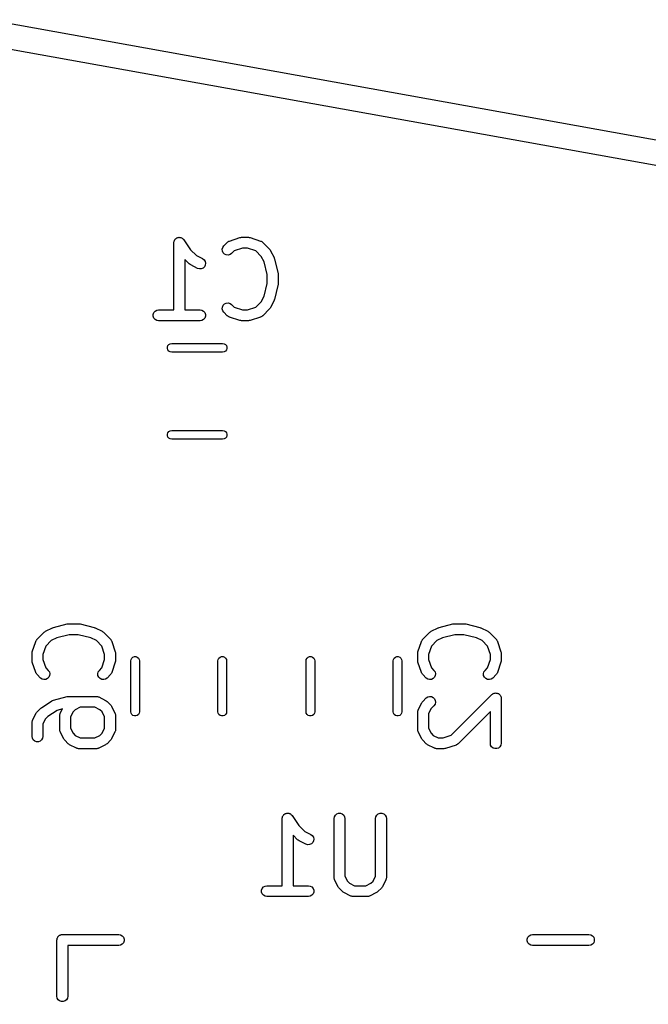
# Model space of a CAD drawing. Extents: x 48 to 353, y -143 to -50.
# Tile 15 of 70: x 73 to 82, y -90 to -76. Entities that reach past the tile are written whole.
import ezdxf

# ---------------------------------------------------------------- set-up
doc = ezdxf.new("R2010")
doc.units = 0
doc.header["$MEASUREMENT"] = 0
doc.layers.add('BLACK', color=7, linetype='CONTINUOUS')

msp = doc.modelspace()

# ---------------------------------------------------------------- linework, layer by layer
at = {"layer": 'Black'}
for p, q in [((72.6957, -76.0315), (176.279, -94.6917)), ((174.883, -94.7959), (72.7112, -76.3899)), ((75.2445, -79.0971), (75.247, -79.0885)), ((75.2447, -79.1013), (75.2445, -79.0971)), ((75.247, -79.0885), (75.2485, -79.0797)), ((75.2485, -79.0797), (75.2506, -79.0761)), ((75.2506, -79.0761), (75.2518, -79.0721)), ((75.2518, -79.0721), (75.2571, -79.0649)), ((75.2571, -79.0649), (75.2615, -79.0572)), ((75.2615, -79.0572), (75.2647, -79.0545)), ((75.2647, -79.0545), (75.2672, -79.0511)), ((75.2672, -79.0511), (75.2746, -79.0462)), ((75.2746, -79.0462), (75.2815, -79.0404)), ((75.2815, -79.0404), (75.2854, -79.039)), ((75.2854, -79.039), (75.2889, -79.0367)), ((75.2889, -79.0367), (75.2976, -79.0346)), ((75.2976, -79.0346), (75.306, -79.0315)), ((75.306, -79.0315), (75.3101, -79.0315)), ((75.3101, -79.0315), (75.3142, -79.0305)), ((75.3142, -79.0305), (75.3231, -79.0315)), ((75.3231, -79.0315), (75.332, -79.0315)), ((75.332, -79.0315), (75.3359, -79.0329)), ((75.3359, -79.0329), (75.3401, -79.0334)), ((75.3401, -79.0334), (75.3481, -79.0374)), ((75.3481, -79.0374), (75.3565, -79.0404)), ((75.3565, -79.0404), (75.3597, -79.0431)), ((75.3597, -79.0431), (75.3634, -79.0449)), ((75.3634, -79.0449), (75.3696, -79.0514)), ((75.3696, -79.0514), (75.3765, -79.0572)), ((75.3765, -79.0572), (75.3785, -79.0608)), ((75.3785, -79.0608), (75.3814, -79.0638)), ((75.3814, -79.0638), (75.4725, -79.2005)), ((75.9326, -79.1476), (75.9803, -79.1)), ((75.9803, -79.1), (75.9838, -79.0975)), ((75.9838, -79.0975), (75.9867, -79.0943)), ((75.9867, -79.0943), (75.9944, -79.0901)), ((75.9944, -79.0901), (76.0016, -79.085)), ((76.0016, -79.085), (76.0058, -79.0839)), ((76.0058, -79.0839), (76.0096, -79.0818)), ((76.0096, -79.0818), (76.1524, -79.0342)), ((76.1524, -79.0342), (76.1643, -79.0325)), ((76.1643, -79.0325), (76.1761, -79.0304)), ((76.1761, -79.0304), (76.2714, -79.0304)), ((76.2714, -79.0304), (76.2832, -79.0325)), ((76.2832, -79.0325), (76.2951, -79.0342)), ((76.2951, -79.0342), (76.438, -79.0818)), ((76.438, -79.0818), (76.4418, -79.0839)), ((76.4418, -79.0839), (76.4459, -79.085)), ((76.4459, -79.085), (76.4531, -79.0901)), ((76.4531, -79.0901), (76.4609, -79.0943)), ((76.4609, -79.0943), (76.4637, -79.0975)), ((76.4637, -79.0975), (76.4673, -79.1)), ((76.4673, -79.1), (76.5625, -79.1952)), ((75.244, -79.1054), (75.2447, -79.1013)), ((75.244, -80.0304), (75.244, -79.1054)), ((75.4725, -79.2005), (75.5539, -79.2818)), ((75.911, -79.1941), (75.9177, -79.1689)), ((75.9132, -79.22), (75.911, -79.1941)), ((75.9242, -79.2436), (75.9132, -79.22)), ((75.9177, -79.1689), (75.9326, -79.1476)), ((76.0738, -79.2186), (76.0387, -79.2537)), ((76.1883, -79.1804), (76.0738, -79.2186)), ((76.2592, -79.1804), (76.1883, -79.1804)), ((76.3737, -79.2186), (76.2592, -79.1804)), ((76.4478, -79.2927), (76.3737, -79.2186)), ((76.5625, -79.1952), (76.5694, -79.205)), ((76.5694, -79.205), (76.5766, -79.2147)), ((76.5766, -79.2147), (76.6242, -79.3099)), ((75.4564, -79.3965), (75.394, -79.3341)), ((75.394, -79.3341), (75.394, -80.0304)), ((75.5539, -79.2818), (75.6383, -79.324)), ((75.6383, -79.324), (75.6592, -79.3395)), ((75.6592, -79.3395), (75.6735, -79.3613)), ((75.6735, -79.3613), (75.6796, -79.3866)), ((75.9426, -79.2621), (75.9242, -79.2436)), ((75.9663, -79.2731), (75.9426, -79.2621)), ((75.9922, -79.2753), (75.9663, -79.2731)), ((76.0174, -79.2686), (75.9922, -79.2753)), ((76.0387, -79.2537), (76.0174, -79.2686)), ((76.4863, -79.3697), (76.4478, -79.2927)), ((76.5297, -79.5432), (76.4863, -79.3697)), ((76.6242, -79.3099), (76.6265, -79.3178)), ((76.6265, -79.3178), (76.6299, -79.3253)), ((76.6299, -79.3253), (76.6775, -79.5158)), ((75.4663, -79.4034), (75.4564, -79.3965)), ((75.4759, -79.4106), (75.4663, -79.4034)), ((75.5712, -79.4582), (75.4759, -79.4106)), ((75.5961, -79.4656), (75.5712, -79.4582)), ((75.6221, -79.464), (75.5961, -79.4656)), ((75.646, -79.4537), (75.6221, -79.464)), ((75.665, -79.4358), (75.646, -79.4537)), ((75.6766, -79.4125), (75.665, -79.4358)), ((75.6796, -79.3866), (75.6766, -79.4125)), ((76.5297, -79.6676), (76.5297, -79.5432)), ((76.6775, -79.5158), (76.6781, -79.5249)), ((76.6781, -79.5249), (76.6797, -79.534)), ((76.6797, -79.534), (76.6797, -79.6768)), ((76.4863, -79.8411), (76.5297, -79.6676)), ((76.6775, -79.695), (76.6299, -79.8855)), ((76.6781, -79.6858), (76.6775, -79.695)), ((76.6797, -79.6768), (76.6781, -79.6858)), ((76.4478, -79.9181), (76.4863, -79.8411)), ((76.6242, -79.9008), (76.5766, -79.9961)), ((76.6265, -79.893), (76.6242, -79.9008)), ((76.6299, -79.8855), (76.6265, -79.893)), ((74.9683, -80.0679), (74.9851, -80.0479)), ((74.9851, -80.0479), (75.0076, -80.0349)), ((75.0076, -80.0349), (75.0333, -80.0304)), ((75.0333, -80.0304), (75.244, -80.0304)), ((75.394, -80.0304), (75.6047, -80.0304)), ((75.6047, -80.0304), (75.6304, -80.0349)), ((75.6304, -80.0349), (75.6529, -80.0479)), ((75.6529, -80.0479), (75.6697, -80.0679)), ((75.911, -80.0167), (75.9132, -79.9907)), ((75.9177, -80.0418), (75.911, -80.0167)), ((75.9132, -79.9907), (75.9242, -79.9671)), ((75.9326, -80.0632), (75.9177, -80.0418)), ((75.9242, -79.9671), (75.9426, -79.9487)), ((75.9426, -79.9487), (75.9663, -79.9377)), ((75.9663, -79.9377), (75.9922, -79.9354)), ((75.9922, -79.9354), (76.0174, -79.9422)), ((76.0174, -79.9422), (76.0387, -79.9571)), ((76.0387, -79.9571), (76.0738, -79.9922)), ((76.0738, -79.9922), (76.1883, -80.0304)), ((76.1883, -80.0304), (76.2592, -80.0304)), ((76.2592, -80.0304), (76.3737, -79.9922)), ((76.3737, -79.9922), (76.4478, -79.9181)), ((76.5625, -80.0156), (76.4673, -80.1108)), ((76.5694, -80.0057), (76.5625, -80.0156)), ((76.5766, -79.9961), (76.5694, -80.0057)), ((74.9594, -80.0924), (74.9683, -80.0679)), ((74.9594, -80.1184), (74.9594, -80.0924)), ((74.9683, -80.1429), (74.9594, -80.1184)), ((74.9851, -80.1628), (74.9683, -80.1429)), ((75.0076, -80.1759), (74.9851, -80.1628)), ((75.0333, -80.1804), (75.0076, -80.1759)), ((75.6047, -80.1804), (75.0333, -80.1804)), ((75.6304, -80.1759), (75.6047, -80.1804)), ((75.6529, -80.1628), (75.6304, -80.1759)), ((75.6697, -80.1429), (75.6529, -80.1628)), ((75.6697, -80.0679), (75.6786, -80.0924)), ((75.6786, -80.1184), (75.6697, -80.1429)), ((75.6786, -80.0924), (75.6786, -80.1184)), ((75.9803, -80.1108), (75.9326, -80.0632)), ((75.9838, -80.1133), (75.9803, -80.1108)), ((75.9867, -80.1165), (75.9838, -80.1133)), ((75.9944, -80.1207), (75.9867, -80.1165)), ((76.0016, -80.1257), (75.9944, -80.1207)), ((76.0058, -80.1269), (76.0016, -80.1257)), ((76.0096, -80.1289), (76.0058, -80.1269)), ((76.1524, -80.1765), (76.0096, -80.1289)), ((76.1643, -80.1783), (76.1524, -80.1765)), ((76.1761, -80.1804), (76.1643, -80.1783)), ((76.2714, -80.1804), (76.1761, -80.1804)), ((76.2832, -80.1783), (76.2714, -80.1804)), ((76.2951, -80.1765), (76.2832, -80.1783)), ((76.438, -80.1289), (76.2951, -80.1765)), ((76.4418, -80.1269), (76.438, -80.1289)), ((76.4459, -80.1257), (76.4418, -80.1269)), ((76.4531, -80.1207), (76.4459, -80.1257)), ((76.4609, -80.1165), (76.4531, -80.1207)), ((76.4637, -80.1133), (76.4609, -80.1165)), ((76.4673, -80.1108), (76.4637, -80.1133)), ((75.1559, -80.5426), (75.163, -80.523)), ((75.1559, -80.5634), (75.1559, -80.5426)), ((75.163, -80.583), (75.1559, -80.5634)), ((75.163, -80.523), (75.1764, -80.507)), ((75.1764, -80.599), (75.163, -80.583)), ((75.1764, -80.507), (75.1945, -80.4966)), ((75.1945, -80.4966), (75.215, -80.493)), ((75.215, -80.493), (75.915, -80.493)), ((75.915, -80.493), (75.9355, -80.4966)), ((75.9355, -80.4966), (75.9536, -80.507)), ((75.9536, -80.507), (75.967, -80.523)), ((75.967, -80.583), (75.9536, -80.599)), ((75.967, -80.523), (75.9741, -80.5426)), ((75.9741, -80.5634), (75.967, -80.583)), ((75.9741, -80.5426), (75.9741, -80.5634)), ((75.1945, -80.6094), (75.1764, -80.599)), ((75.215, -80.613), (75.1945, -80.6094)), ((75.915, -80.613), (75.215, -80.613)), ((75.9355, -80.6094), (75.915, -80.613)), ((75.9536, -80.599), (75.9355, -80.6094)), ((75.1559, -81.7426), (75.163, -81.723)), ((75.1559, -81.7634), (75.1559, -81.7426)), ((75.163, -81.783), (75.1559, -81.7634)), ((75.163, -81.723), (75.1764, -81.707)), ((75.1764, -81.799), (75.163, -81.783)), ((75.1764, -81.707), (75.1945, -81.6966)), ((75.1945, -81.8094), (75.1764, -81.799)), ((75.1945, -81.6966), (75.215, -81.693)), ((75.215, -81.813), (75.1945, -81.8094)), ((75.215, -81.693), (75.915, -81.693)), ((75.915, -81.813), (75.215, -81.813)), ((75.915, -81.693), (75.9355, -81.6966)), ((75.9355, -81.8094), (75.915, -81.813)), ((75.9355, -81.6966), (75.9536, -81.707)), ((75.9536, -81.799), (75.9355, -81.8094)), ((75.9536, -81.707), (75.967, -81.723)), ((75.967, -81.783), (75.9536, -81.799)), ((75.967, -81.723), (75.9741, -81.7426)), ((75.9741, -81.7634), (75.967, -81.783)), ((75.9741, -81.7426), (75.9741, -81.7634)), ((73.5863, -84.4061), (73.7768, -84.3585)), ((73.7768, -84.3585), (73.7859, -84.3579)), ((73.7859, -84.3579), (73.795, -84.3563)), ((73.795, -84.3563), (73.9378, -84.3563)), ((73.9378, -84.3563), (73.9468, -84.3579)), ((73.9468, -84.3579), (73.956, -84.3585)), ((73.956, -84.3585), (74.1465, -84.4061)), ((78.8963, -84.4061), (79.0868, -84.3585)), ((79.0868, -84.3585), (79.0959, -84.3579)), ((79.0959, -84.3579), (79.105, -84.3563)), ((79.105, -84.3563), (79.2478, -84.3563)), ((79.2478, -84.3563), (79.2568, -84.3579)), ((79.2568, -84.3579), (79.266, -84.3585)), ((79.266, -84.3585), (79.4565, -84.4061)), ((73.361, -84.5687), (73.4562, -84.4735)), ((73.4562, -84.4735), (73.466, -84.4666)), ((73.466, -84.4666), (73.4757, -84.4594)), ((73.4757, -84.4594), (73.5709, -84.4118)), ((73.5709, -84.4118), (73.5788, -84.4095)), ((73.5788, -84.4095), (73.5863, -84.4061)), ((73.8042, -84.5063), (73.6307, -84.5497)), ((73.9286, -84.5063), (73.8042, -84.5063)), ((74.1021, -84.5497), (73.9286, -84.5063)), ((74.1465, -84.4061), (74.154, -84.4095)), ((74.154, -84.4095), (74.1618, -84.4118)), ((74.1618, -84.4118), (74.2571, -84.4594)), ((74.2571, -84.4594), (74.2667, -84.4666)), ((74.2667, -84.4666), (74.2766, -84.4735)), ((74.2766, -84.4735), (74.3718, -84.5687)), ((78.671, -84.5687), (78.7662, -84.4735)), ((78.7662, -84.4735), (78.776, -84.4666)), ((78.776, -84.4666), (78.7857, -84.4594)), ((78.7857, -84.4594), (78.8809, -84.4118)), ((78.8809, -84.4118), (78.8888, -84.4095)), ((78.8888, -84.4095), (78.8963, -84.4061)), ((79.1142, -84.5063), (78.9407, -84.5497)), ((79.2386, -84.5063), (79.1142, -84.5063)), ((79.4121, -84.5497), (79.2386, -84.5063)), ((79.4565, -84.4061), (79.464, -84.4095)), ((79.464, -84.4095), (79.4718, -84.4118)), ((79.4718, -84.4118), (79.5671, -84.4594)), ((79.5671, -84.4594), (79.5767, -84.4666)), ((79.5767, -84.4666), (79.5866, -84.4735)), ((79.5866, -84.4735), (79.6818, -84.5687)), ((73.2952, -84.7409), (73.3428, -84.598)), ((73.3428, -84.598), (73.3449, -84.5942)), ((73.3449, -84.5942), (73.346, -84.5901)), ((73.346, -84.5901), (73.3511, -84.5829)), ((73.3511, -84.5829), (73.3553, -84.5751)), ((73.3553, -84.5751), (73.3585, -84.5723)), ((73.3585, -84.5723), (73.361, -84.5687)), ((73.4796, -84.6623), (73.4414, -84.7768)), ((73.5537, -84.5882), (73.4796, -84.6623)), ((73.6307, -84.5497), (73.5537, -84.5882)), ((74.1791, -84.5882), (74.1021, -84.5497)), ((74.2532, -84.6623), (74.1791, -84.5882)), ((74.2914, -84.7768), (74.2532, -84.6623)), ((74.3718, -84.5687), (74.3743, -84.5723)), ((74.3743, -84.5723), (74.3775, -84.5751)), ((74.3775, -84.5751), (74.3817, -84.5829)), ((74.3817, -84.5829), (74.3867, -84.5901)), ((74.3867, -84.5901), (74.3879, -84.5942)), ((74.3879, -84.5942), (74.3899, -84.598)), ((74.3899, -84.598), (74.4375, -84.7409)), ((78.6052, -84.7409), (78.6528, -84.598)), ((78.6528, -84.598), (78.6549, -84.5942)), ((78.6549, -84.5942), (78.656, -84.5901)), ((78.656, -84.5901), (78.6611, -84.5829)), ((78.6611, -84.5829), (78.6653, -84.5751)), ((78.6653, -84.5751), (78.6685, -84.5723)), ((78.6685, -84.5723), (78.671, -84.5687)), ((78.7896, -84.6623), (78.7514, -84.7768)), ((78.8637, -84.5882), (78.7896, -84.6623)), ((78.9407, -84.5497), (78.8637, -84.5882)), ((79.4891, -84.5882), (79.4121, -84.5497)), ((79.5632, -84.6623), (79.4891, -84.5882)), ((79.6014, -84.7768), (79.5632, -84.6623)), ((79.6818, -84.5687), (79.6843, -84.5723)), ((79.6843, -84.5723), (79.6875, -84.5751)), ((79.6875, -84.5751), (79.6917, -84.5829)), ((79.6917, -84.5829), (79.6967, -84.5901)), ((79.6967, -84.5901), (79.6979, -84.5942)), ((79.6979, -84.5942), (79.6999, -84.598)), ((79.6999, -84.598), (79.7475, -84.7409)), ((73.2914, -84.7646), (73.2935, -84.7528)), ((73.2914, -84.8599), (73.2914, -84.7646)), ((73.2935, -84.7528), (73.2952, -84.7409)), ((73.4414, -84.7768), (73.4414, -84.8477)), ((74.2914, -84.8477), (74.2914, -84.7768)), ((74.4375, -84.7409), (74.4393, -84.7528)), ((74.4393, -84.7528), (74.4414, -84.7646)), ((74.4414, -84.7646), (74.4414, -84.8599)), ((78.6014, -84.7646), (78.6035, -84.7528)), ((78.6014, -84.8599), (78.6014, -84.7646)), ((78.6035, -84.7528), (78.6052, -84.7409)), ((78.7514, -84.7768), (78.7514, -84.8477)), ((79.6014, -84.8477), (79.6014, -84.7768)), ((79.7475, -84.7409), (79.7493, -84.7528)), ((79.7493, -84.7528), (79.7514, -84.7646)), ((79.7514, -84.7646), (79.7514, -84.8599)), ((73.2935, -84.8717), (73.2914, -84.8599)), ((73.2952, -84.8836), (73.2935, -84.8717)), ((73.3428, -85.0264), (73.2952, -84.8836)), ((73.4414, -84.8477), (73.4796, -84.9622)), ((74.2532, -84.9622), (74.2914, -84.8477)), ((74.4375, -84.8836), (74.3899, -85.0264)), ((74.4393, -84.8717), (74.4375, -84.8836)), ((74.4414, -84.8599), (74.4393, -84.8717)), ((74.651, -84.867), (74.6546, -84.8465)), ((74.651, -85.567), (74.651, -84.867)), ((74.6546, -84.8465), (74.665, -84.8284)), ((74.665, -84.8284), (74.681, -84.815)), ((74.681, -84.815), (74.7006, -84.8079)), ((74.7006, -84.8079), (74.7214, -84.8079)), ((74.7214, -84.8079), (74.741, -84.815)), ((74.741, -84.815), (74.757, -84.8284)), ((74.757, -84.8284), (74.7674, -84.8465)), ((74.7674, -84.8465), (74.771, -84.867)), ((74.771, -84.867), (74.771, -85.567)), ((75.851, -84.867), (75.8546, -84.8465)), ((75.851, -85.567), (75.851, -84.867)), ((75.8546, -84.8465), (75.865, -84.8284)), ((75.865, -84.8284), (75.881, -84.815)), ((75.881, -84.815), (75.9006, -84.8079)), ((75.9006, -84.8079), (75.9214, -84.8079)), ((75.9214, -84.8079), (75.941, -84.815)), ((75.941, -84.815), (75.957, -84.8284)), ((75.957, -84.8284), (75.9674, -84.8465)), ((75.9674, -84.8465), (75.971, -84.867)), ((75.971, -84.867), (75.971, -85.567)), ((77.064, -84.867), (77.0676, -84.8465)), ((77.064, -85.567), (77.064, -84.867)), ((77.0676, -84.8465), (77.078, -84.8284)), ((77.078, -84.8284), (77.094, -84.815)), ((77.094, -84.815), (77.1136, -84.8079)), ((77.1136, -84.8079), (77.1344, -84.8079)), ((77.1344, -84.8079), (77.154, -84.815)), ((77.154, -84.815), (77.17, -84.8284)), ((77.17, -84.8284), (77.1804, -84.8465)), ((77.1804, -84.8465), (77.184, -84.867)), ((77.184, -84.867), (77.184, -85.567)), ((78.264, -84.867), (78.2676, -84.8465)), ((78.264, -85.567), (78.264, -84.867)), ((78.2676, -84.8465), (78.278, -84.8284)), ((78.278, -84.8284), (78.294, -84.815)), ((78.294, -84.815), (78.3136, -84.8079)), ((78.3136, -84.8079), (78.3344, -84.8079)), ((78.3344, -84.8079), (78.354, -84.815)), ((78.354, -84.815), (78.37, -84.8284)), ((78.37, -84.8284), (78.3804, -84.8465)), ((78.3804, -84.8465), (78.384, -84.867)), ((78.384, -84.867), (78.384, -85.567)), ((78.6035, -84.8717), (78.6014, -84.8599)), ((78.6052, -84.8836), (78.6035, -84.8717)), ((78.6528, -85.0264), (78.6052, -84.8836)), ((78.7514, -84.8477), (78.7896, -84.9622)), ((79.5632, -84.9622), (79.6014, -84.8477)), ((79.7475, -84.8836), (79.6999, -85.0264)), ((79.7493, -84.8717), (79.7475, -84.8836)), ((79.7514, -84.8599), (79.7493, -84.8717)), ((73.3449, -85.0302), (73.3428, -85.0264)), ((73.346, -85.0344), (73.3449, -85.0302)), ((73.3511, -85.0416), (73.346, -85.0344)), ((73.3553, -85.0493), (73.3511, -85.0416)), ((73.3585, -85.0522), (73.3553, -85.0493)), ((73.361, -85.0557), (73.3585, -85.0522)), ((73.4086, -85.1034), (73.361, -85.0557)), ((73.4796, -84.9622), (73.5147, -84.9973)), ((73.5147, -84.9973), (73.5296, -85.0186)), ((73.5341, -85.0697), (73.5231, -85.0934)), ((73.5296, -85.0186), (73.5363, -85.0438)), ((73.5363, -85.0438), (73.5341, -85.0697)), ((74.1964, -85.0438), (74.2032, -85.0186)), ((74.1987, -85.0697), (74.1964, -85.0438)), ((74.2097, -85.0934), (74.1987, -85.0697)), ((74.2032, -85.0186), (74.2181, -84.9973)), ((74.2181, -84.9973), (74.2532, -84.9622)), ((74.3718, -85.0557), (74.3242, -85.1034)), ((74.3743, -85.0522), (74.3718, -85.0557)), ((74.3775, -85.0493), (74.3743, -85.0522)), ((74.3817, -85.0416), (74.3775, -85.0493)), ((74.3867, -85.0344), (74.3817, -85.0416)), ((74.3879, -85.0302), (74.3867, -85.0344)), ((74.3899, -85.0264), (74.3879, -85.0302)), ((78.6549, -85.0302), (78.6528, -85.0264)), ((78.656, -85.0344), (78.6549, -85.0302)), ((78.6611, -85.0416), (78.656, -85.0344)), ((78.6653, -85.0493), (78.6611, -85.0416)), ((78.6685, -85.0522), (78.6653, -85.0493)), ((78.671, -85.0557), (78.6685, -85.0522)), ((78.7186, -85.1034), (78.671, -85.0557)), ((78.7896, -84.9622), (78.8247, -84.9973)), ((78.8247, -84.9973), (78.8396, -85.0186)), ((78.8441, -85.0697), (78.8331, -85.0934)), ((78.8396, -85.0186), (78.8463, -85.0438)), ((78.8463, -85.0438), (78.8441, -85.0697)), ((79.5064, -85.0438), (79.5132, -85.0186)), ((79.5087, -85.0697), (79.5064, -85.0438)), ((79.5197, -85.0934), (79.5087, -85.0697)), ((79.5132, -85.0186), (79.5281, -84.9973)), ((79.5281, -84.9973), (79.5632, -84.9622)), ((79.6818, -85.0557), (79.6342, -85.1034)), ((79.6843, -85.0522), (79.6818, -85.0557)), ((79.6875, -85.0493), (79.6843, -85.0522)), ((79.6917, -85.0416), (79.6875, -85.0493)), ((79.6967, -85.0344), (79.6917, -85.0416)), ((79.6979, -85.0302), (79.6967, -85.0344)), ((79.6999, -85.0264), (79.6979, -85.0302)), ((73.4299, -85.1183), (73.4086, -85.1034)), ((73.4551, -85.125), (73.4299, -85.1183)), ((73.481, -85.1228), (73.4551, -85.125)), ((73.5046, -85.1118), (73.481, -85.1228)), ((73.5231, -85.0934), (73.5046, -85.1118)), ((74.2281, -85.1118), (74.2097, -85.0934)), ((74.2517, -85.1228), (74.2281, -85.1118)), ((74.2777, -85.125), (74.2517, -85.1228)), ((74.3028, -85.1183), (74.2777, -85.125)), ((74.3242, -85.1034), (74.3028, -85.1183)), ((78.7399, -85.1183), (78.7186, -85.1034)), ((78.7651, -85.125), (78.7399, -85.1183)), ((78.791, -85.1228), (78.7651, -85.125)), ((78.8146, -85.1118), (78.791, -85.1228)), ((78.8331, -85.0934), (78.8146, -85.1118)), ((79.5381, -85.1118), (79.5197, -85.0934)), ((79.5617, -85.1228), (79.5381, -85.1118)), ((79.5877, -85.125), (79.5617, -85.1228)), ((79.6128, -85.1183), (79.5877, -85.125)), ((79.6342, -85.1034), (79.6128, -85.1183)), ((79.0644, -85.8895), (79.6233, -85.3306)), ((79.6233, -85.3306), (79.6314, -85.325)), ((79.6314, -85.325), (79.6389, -85.3187)), ((79.6389, -85.3187), (79.642, -85.3176)), ((79.642, -85.3176), (79.6447, -85.3157)), ((79.6447, -85.3157), (79.6542, -85.3132)), ((79.6542, -85.3132), (79.6634, -85.3098)), ((79.6634, -85.3098), (79.6667, -85.3098)), ((79.6667, -85.3098), (79.6698, -85.309)), ((79.6698, -85.309), (79.6796, -85.3098)), ((79.6796, -85.3098), (79.6894, -85.3098)), ((79.6894, -85.3098), (79.6925, -85.3109)), ((79.6925, -85.3109), (79.6958, -85.3112)), ((79.6958, -85.3112), (79.7047, -85.3154)), ((79.7047, -85.3154), (79.7139, -85.3187)), ((79.7139, -85.3187), (79.7164, -85.3208)), ((79.7164, -85.3208), (79.7194, -85.3222)), ((79.7194, -85.3222), (79.7263, -85.3292)), ((79.7263, -85.3292), (79.7338, -85.3355)), ((79.7338, -85.3355), (79.7355, -85.3383)), ((79.7355, -85.3383), (79.7378, -85.3406)), ((79.7378, -85.3406), (79.742, -85.3495)), ((73.42, -85.5117), (73.5629, -85.4165)), ((73.5629, -85.4165), (73.5746, -85.4113)), ((73.5746, -85.4113), (73.5863, -85.4061)), ((73.5863, -85.4061), (73.7768, -85.3585)), ((73.7768, -85.3585), (73.7859, -85.3579)), ((73.7859, -85.3579), (73.795, -85.3563)), ((73.795, -85.3563), (74.1759, -85.3563)), ((74.1759, -85.3563), (74.1802, -85.357)), ((74.1802, -85.357), (74.1845, -85.3568)), ((74.1845, -85.3568), (74.1929, -85.3593)), ((74.1929, -85.3593), (74.2016, -85.3608)), ((74.2016, -85.3608), (74.2053, -85.363)), ((74.2053, -85.363), (74.2094, -85.3642)), ((74.2094, -85.3642), (74.3047, -85.4118)), ((74.3047, -85.4118), (74.3143, -85.419)), ((74.3143, -85.419), (74.3242, -85.4259)), ((74.3242, -85.4259), (74.3718, -85.4735)), ((74.3718, -85.4735), (74.3787, -85.4833)), ((78.6093, -85.5406), (78.6569, -85.4454)), ((78.6569, -85.4454), (78.6641, -85.4357)), ((78.6641, -85.4357), (78.671, -85.4259)), ((78.671, -85.4259), (78.7186, -85.3783)), ((78.7186, -85.3783), (78.7399, -85.3633)), ((78.7399, -85.3633), (78.7651, -85.3566)), ((78.7651, -85.3566), (78.791, -85.3588)), ((78.791, -85.3588), (78.8146, -85.3698)), ((78.8146, -85.3698), (78.8331, -85.3883)), ((78.8396, -85.463), (78.8247, -85.4843)), ((78.8331, -85.3883), (78.8441, -85.4119)), ((78.8463, -85.4378), (78.8396, -85.463)), ((78.8441, -85.4119), (78.8463, -85.4378)), ((79.742, -85.3495), (79.7469, -85.358)), ((79.7469, -85.358), (79.7474, -85.3613)), ((79.7474, -85.3613), (79.7488, -85.3643)), ((79.7488, -85.3643), (79.7497, -85.374)), ((79.7497, -85.374), (79.7514, -85.3837)), ((79.7514, -85.3837), (79.7514, -86.0027)), ((73.2993, -85.6835), (73.3469, -85.5882)), ((73.3469, -85.5882), (73.3541, -85.5786)), ((73.3541, -85.5786), (73.361, -85.5687)), ((73.361, -85.5687), (73.4086, -85.5211)), ((73.4086, -85.5211), (73.4147, -85.5169)), ((73.4147, -85.5169), (73.42, -85.5117)), ((73.6353, -85.5485), (73.5094, -85.6324)), ((73.7094, -85.53), (73.6353, -85.5485)), ((73.6728, -85.6132), (73.6753, -85.6048)), ((73.6753, -85.6048), (73.6769, -85.5961)), ((73.6769, -85.5961), (73.679, -85.5924)), ((73.679, -85.5924), (73.6803, -85.5882)), ((73.6803, -85.5882), (73.7094, -85.53)), ((73.8566, -85.571), (73.8223, -85.6395)), ((73.887, -85.5405), (73.8566, -85.571)), ((73.9555, -85.5063), (73.887, -85.5405)), ((74.1582, -85.5063), (73.9555, -85.5063)), ((74.2267, -85.5405), (74.1582, -85.5063)), ((74.2571, -85.571), (74.2267, -85.5405)), ((74.2914, -85.6395), (74.2571, -85.571)), ((74.3787, -85.4833), (74.3858, -85.493)), ((74.3858, -85.493), (74.4335, -85.5882)), ((74.4335, -85.5882), (74.4347, -85.5924)), ((74.4347, -85.5924), (74.4369, -85.5961)), ((74.4369, -85.5961), (74.4384, -85.6048)), ((74.4384, -85.6048), (74.4409, -85.6132)), ((74.6546, -85.5875), (74.651, -85.567)), ((74.665, -85.6056), (74.6546, -85.5875)), ((74.681, -85.619), (74.665, -85.6056)), ((74.757, -85.6056), (74.741, -85.619)), ((74.7674, -85.5875), (74.757, -85.6056)), ((74.771, -85.567), (74.7674, -85.5875)), ((75.8546, -85.5875), (75.851, -85.567)), ((75.865, -85.6056), (75.8546, -85.5875)), ((75.881, -85.619), (75.865, -85.6056)), ((75.957, -85.6056), (75.941, -85.619)), ((75.9674, -85.5875), (75.957, -85.6056)), ((75.971, -85.567), (75.9674, -85.5875)), ((77.0676, -85.5875), (77.064, -85.567)), ((77.078, -85.6056), (77.0676, -85.5875)), ((77.094, -85.619), (77.078, -85.6056)), ((77.17, -85.6056), (77.154, -85.619)), ((77.1804, -85.5875), (77.17, -85.6056)), ((77.184, -85.567), (77.1804, -85.5875)), ((78.2676, -85.5875), (78.264, -85.567)), ((78.278, -85.6056), (78.2676, -85.5875)), ((78.294, -85.619), (78.278, -85.6056)), ((78.37, -85.6056), (78.354, -85.619)), ((78.3804, -85.5875), (78.37, -85.6056)), ((78.384, -85.567), (78.3804, -85.5875)), ((78.6014, -85.5741), (78.6021, -85.5699)), ((78.6014, -85.8122), (78.6014, -85.5741)), ((78.6019, -85.5656), (78.6044, -85.5571)), ((78.6021, -85.5699), (78.6019, -85.5656)), ((78.6044, -85.5571), (78.6059, -85.5485)), ((78.6059, -85.5485), (78.6081, -85.5447)), ((78.6081, -85.5447), (78.6093, -85.5406)), ((78.7856, -85.5233), (78.7514, -85.5918)), ((78.7514, -85.5918), (78.7514, -85.7945)), ((78.8247, -85.4843), (78.7856, -85.5233)), ((79.6014, -85.5647), (79.158, -86.0081)), ((79.6014, -86.0027), (79.6014, -85.5647)), ((73.2914, -85.717), (73.2921, -85.7127)), ((73.2914, -85.9075), (73.2914, -85.717)), ((73.2919, -85.7084), (73.2944, -85.7)), ((73.2921, -85.7127), (73.2919, -85.7084)), ((73.2944, -85.7), (73.2959, -85.6913)), ((73.2959, -85.6913), (73.2981, -85.6876)), ((73.2981, -85.6876), (73.2993, -85.6835)), ((73.4756, -85.6662), (73.4414, -85.7347)), ((73.4414, -85.7347), (73.4414, -85.9075)), ((73.5094, -85.6324), (73.4756, -85.6662)), ((73.6723, -85.6218), (73.6731, -85.6175)), ((73.6723, -85.8122), (73.6723, -85.6218)), ((73.6731, -85.6175), (73.6728, -85.6132)), ((73.8223, -85.6395), (73.8223, -85.7945)), ((74.2914, -85.7945), (74.2914, -85.6395)), ((74.4409, -85.6132), (74.4406, -85.6175)), ((74.4406, -85.6175), (74.4414, -85.6218)), ((74.4414, -85.6218), (74.4414, -85.8122)), ((74.7006, -85.6261), (74.681, -85.619)), ((74.7214, -85.6261), (74.7006, -85.6261)), ((74.741, -85.619), (74.7214, -85.6261)), ((75.9006, -85.6261), (75.881, -85.619)), ((75.9214, -85.6261), (75.9006, -85.6261)), ((75.941, -85.619), (75.9214, -85.6261)), ((77.1136, -85.6261), (77.094, -85.619)), ((77.1344, -85.6261), (77.1136, -85.6261)), ((77.154, -85.619), (77.1344, -85.6261)), ((78.3136, -85.6261), (78.294, -85.619)), ((78.3344, -85.6261), (78.3136, -85.6261)), ((78.354, -85.619), (78.3344, -85.6261)), ((73.6731, -85.8165), (73.6723, -85.8122)), ((73.6728, -85.8208), (73.6731, -85.8165)), ((73.6753, -85.8292), (73.6728, -85.8208)), ((73.6769, -85.8379), (73.6753, -85.8292)), ((73.679, -85.8416), (73.6769, -85.8379)), ((73.6803, -85.8458), (73.679, -85.8416)), ((73.7279, -85.941), (73.6803, -85.8458)), ((73.8223, -85.7945), (73.8566, -85.8631)), ((73.8566, -85.8631), (73.887, -85.8935)), ((74.2267, -85.8935), (74.2571, -85.8631)), ((74.2571, -85.8631), (74.2914, -85.7945)), ((74.4335, -85.8458), (74.3858, -85.941)), ((74.4347, -85.8416), (74.4335, -85.8458)), ((74.4369, -85.8379), (74.4347, -85.8416)), ((74.4384, -85.8292), (74.4369, -85.8379)), ((74.4409, -85.8208), (74.4384, -85.8292)), ((74.4414, -85.8122), (74.4406, -85.8165)), ((74.4406, -85.8165), (74.4409, -85.8208)), ((78.6021, -85.8165), (78.6014, -85.8122)), ((78.6019, -85.8208), (78.6021, -85.8165)), ((78.6044, -85.8292), (78.6019, -85.8208)), ((78.6059, -85.8379), (78.6044, -85.8292)), ((78.6081, -85.8416), (78.6059, -85.8379)), ((78.6093, -85.8458), (78.6081, -85.8416)), ((78.6569, -85.941), (78.6093, -85.8458)), ((78.7514, -85.7945), (78.7856, -85.8631)), ((78.7856, -85.8631), (78.816, -85.8935)), ((73.2959, -85.9331), (73.2914, -85.9075)), ((73.3089, -85.9557), (73.2959, -85.9331)), ((73.3289, -85.9724), (73.3089, -85.9557)), ((73.3534, -85.9813), (73.3289, -85.9724)), ((73.3794, -85.9813), (73.3534, -85.9813)), ((73.4039, -85.9724), (73.3794, -85.9813)), ((73.4238, -85.9557), (73.4039, -85.9724)), ((73.4369, -85.9331), (73.4238, -85.9557)), ((73.4414, -85.9075), (73.4369, -85.9331)), ((73.735, -85.9507), (73.7279, -85.941)), ((73.7419, -85.9605), (73.735, -85.9507)), ((73.7895, -86.0081), (73.7419, -85.9605)), ((73.7994, -86.015), (73.7895, -86.0081)), ((73.809, -86.0222), (73.7994, -86.015)), ((73.887, -85.8935), (73.9555, -85.9277)), ((73.9555, -85.9277), (74.1582, -85.9277)), ((74.1582, -85.9277), (74.2267, -85.8935)), ((74.3143, -86.015), (74.3047, -86.0222)), ((74.3242, -86.0081), (74.3143, -86.015)), ((74.3718, -85.9605), (74.3242, -86.0081)), ((74.3787, -85.9507), (74.3718, -85.9605)), ((74.3858, -85.941), (74.3787, -85.9507)), ((78.6641, -85.9507), (78.6569, -85.941)), ((78.671, -85.9605), (78.6641, -85.9507)), ((78.7186, -86.0081), (78.671, -85.9605)), ((78.7284, -86.015), (78.7186, -86.0081)), ((78.7381, -86.0222), (78.7284, -86.015)), ((78.816, -85.8935), (78.8846, -85.9277)), ((78.8846, -85.9277), (78.9499, -85.9277)), ((78.9499, -85.9277), (79.0644, -85.8895)), ((79.1438, -86.018), (79.1366, -86.0231)), ((79.1516, -86.0138), (79.1438, -86.018)), ((79.1544, -86.0106), (79.1516, -86.0138)), ((79.158, -86.0081), (79.1544, -86.0106)), ((79.6059, -86.0284), (79.6014, -86.0027)), ((79.7514, -86.0027), (79.7469, -86.0284)), ((73.9043, -86.0698), (73.809, -86.0222)), ((73.9084, -86.071), (73.9043, -86.0698)), ((73.9122, -86.0732), (73.9084, -86.071)), ((73.9208, -86.0747), (73.9122, -86.0732)), ((73.9292, -86.0772), (73.9208, -86.0747)), ((73.9336, -86.077), (73.9292, -86.0772)), ((73.9378, -86.0777), (73.9336, -86.077)), ((74.1759, -86.0777), (73.9378, -86.0777)), ((74.1802, -86.077), (74.1759, -86.0777)), ((74.1845, -86.0772), (74.1802, -86.077)), ((74.1929, -86.0747), (74.1845, -86.0772)), ((74.2016, -86.0732), (74.1929, -86.0747)), ((74.2053, -86.071), (74.2016, -86.0732)), ((74.2094, -86.0698), (74.2053, -86.071)), ((74.3047, -86.0222), (74.2094, -86.0698)), ((78.8333, -86.0698), (78.7381, -86.0222)), ((78.8375, -86.071), (78.8333, -86.0698)), ((78.8412, -86.0732), (78.8375, -86.071)), ((78.8499, -86.0747), (78.8412, -86.0732)), ((78.8583, -86.0772), (78.8499, -86.0747)), ((78.8626, -86.077), (78.8583, -86.0772)), ((78.8669, -86.0777), (78.8626, -86.077)), ((78.9621, -86.0777), (78.8669, -86.0777)), ((78.9739, -86.0756), (78.9621, -86.0777)), ((78.9858, -86.0739), (78.9739, -86.0756)), ((79.1287, -86.0262), (78.9858, -86.0739)), ((79.1325, -86.0242), (79.1287, -86.0262)), ((79.1366, -86.0231), (79.1325, -86.0242)), ((79.6189, -86.0509), (79.6059, -86.0284)), ((79.6389, -86.0677), (79.6189, -86.0509)), ((79.6634, -86.0766), (79.6389, -86.0677)), ((79.6894, -86.0766), (79.6634, -86.0766)), ((79.7139, -86.0677), (79.6894, -86.0766)), ((79.7338, -86.0509), (79.7139, -86.0677)), ((79.7469, -86.0284), (79.7338, -86.0509)), ((76.7803, -86.9715), (76.789, -86.9693)), ((76.789, -86.9693), (76.7974, -86.9663)), ((76.7974, -86.9663), (76.8016, -86.9663)), ((76.8016, -86.9663), (76.8056, -86.9653)), ((76.8056, -86.9653), (76.8145, -86.9663)), ((76.8145, -86.9663), (76.8235, -86.9663)), ((76.8235, -86.9663), (76.8274, -86.9677)), ((76.8274, -86.9677), (76.8315, -86.9681)), ((76.8315, -86.9681), (76.8395, -86.9721)), ((77.4872, -86.9752), (77.5117, -86.9663)), ((77.5117, -86.9663), (77.5378, -86.9663)), ((77.5378, -86.9663), (77.5622, -86.9752)), ((78.0587, -86.9752), (78.0831, -86.9663)), ((78.0831, -86.9663), (78.1092, -86.9663)), ((78.1092, -86.9663), (78.1337, -86.9752)), ((76.7354, -87.0401), (76.7362, -87.036)), ((76.7354, -87.9651), (76.7354, -87.0401)), ((76.7359, -87.0319), (76.7384, -87.0233)), ((76.7362, -87.036), (76.7359, -87.0319)), ((76.7384, -87.0233), (76.74, -87.0145)), ((76.74, -87.0145), (76.742, -87.0109)), ((76.742, -87.0109), (76.7432, -87.0069)), ((76.7432, -87.0069), (76.7485, -86.9997)), ((76.7485, -86.9997), (76.753, -86.9919)), ((76.753, -86.9919), (76.7562, -86.9893)), ((76.7562, -86.9893), (76.7586, -86.9859)), ((76.7586, -86.9859), (76.7661, -86.9809)), ((76.7661, -86.9809), (76.7729, -86.9752)), ((76.7729, -86.9752), (76.7768, -86.9738)), ((76.7768, -86.9738), (76.7803, -86.9715)), ((76.8395, -86.9721), (76.8479, -86.9752)), ((76.8479, -86.9752), (76.8511, -86.9779)), ((76.8511, -86.9779), (76.8549, -86.9797)), ((76.8549, -86.9797), (76.861, -86.9862)), ((76.861, -86.9862), (76.8679, -86.9919)), ((76.8679, -86.9919), (76.87, -86.9955)), ((76.87, -86.9955), (76.8728, -86.9985)), ((76.8728, -86.9985), (76.964, -87.1352)), ((77.4497, -87.0401), (77.4542, -87.0145)), ((77.4497, -87.8497), (77.4497, -87.0401)), ((77.4542, -87.0145), (77.4673, -86.9919)), ((77.4673, -86.9919), (77.4872, -86.9752)), ((77.5622, -86.9752), (77.5822, -86.9919)), ((77.5822, -86.9919), (77.5952, -87.0145)), ((77.5952, -87.0145), (77.5997, -87.0401)), ((77.5997, -87.0401), (77.5997, -87.8319)), ((78.0212, -87.0401), (78.0257, -87.0145)), ((78.0212, -87.8319), (78.0212, -87.0401)), ((78.0257, -87.0145), (78.0387, -86.9919)), ((78.0387, -86.9919), (78.0587, -86.9752)), ((78.1337, -86.9752), (78.1536, -86.9919)), ((78.1536, -86.9919), (78.1666, -87.0145)), ((78.1666, -87.0145), (78.1712, -87.0401)), ((78.1712, -87.0401), (78.1712, -87.8497)), ((76.964, -87.1352), (77.0453, -87.2166)), ((77.0453, -87.2166), (77.1297, -87.2588)), ((76.9479, -87.3313), (76.8854, -87.2688)), ((76.8854, -87.2688), (76.8854, -87.9651)), ((76.9577, -87.3382), (76.9479, -87.3313)), ((76.9674, -87.3453), (76.9577, -87.3382)), ((77.0626, -87.3929), (76.9674, -87.3453)), ((77.1297, -87.2588), (77.1506, -87.2743)), ((77.1564, -87.3705), (77.1375, -87.3884)), ((77.1506, -87.2743), (77.165, -87.296)), ((77.168, -87.3472), (77.1564, -87.3705)), ((77.165, -87.296), (77.171, -87.3214)), ((77.171, -87.3214), (77.168, -87.3472)), ((77.0876, -87.4004), (77.0626, -87.3929)), ((77.1136, -87.3988), (77.0876, -87.4004)), ((77.1375, -87.3884), (77.1136, -87.3988)), ((77.4505, -87.8539), (77.4497, -87.8497)), ((77.4502, -87.8582), (77.4505, -87.8539)), ((77.4527, -87.8666), (77.4502, -87.8582)), ((77.4542, -87.8753), (77.4527, -87.8666)), ((77.4564, -87.8791), (77.4542, -87.8753)), ((77.4576, -87.8832), (77.4564, -87.8791)), ((77.5053, -87.9784), (77.4576, -87.8832)), ((77.5997, -87.8319), (77.634, -87.9005)), ((77.634, -87.9005), (77.6644, -87.9309)), ((77.9565, -87.9309), (77.9869, -87.9005)), ((77.9869, -87.9005), (78.0212, -87.8319)), ((78.1632, -87.8832), (78.1156, -87.9784)), ((78.1645, -87.8791), (78.1632, -87.8832)), ((78.1666, -87.8753), (78.1645, -87.8791)), ((78.1682, -87.8667), (78.1666, -87.8753)), ((78.1707, -87.8582), (78.1682, -87.8667)), ((78.1712, -87.8497), (78.1704, -87.8539)), ((78.1704, -87.8539), (78.1707, -87.8582)), ((76.4509, -88.0271), (76.4598, -88.0026)), ((76.4509, -88.0532), (76.4509, -88.0271)), ((76.4598, -88.0776), (76.4509, -88.0532)), ((76.4598, -88.0026), (76.4765, -87.9827)), ((76.4765, -87.9827), (76.4991, -87.9697)), ((76.4991, -87.9697), (76.5247, -87.9651)), ((76.5247, -87.9651), (76.7354, -87.9651)), ((76.8854, -87.9651), (77.0962, -87.9651)), ((77.0962, -87.9651), (77.1218, -87.9697)), ((77.1218, -87.9697), (77.1444, -87.9827)), ((77.1444, -87.9827), (77.1611, -88.0026)), ((77.1611, -88.0026), (77.17, -88.0271)), ((77.17, -88.0532), (77.1611, -88.0776)), ((77.17, -88.0271), (77.17, -88.0532)), ((77.5124, -87.9881), (77.5053, -87.9784)), ((77.5193, -87.9979), (77.5124, -87.9881)), ((77.5669, -88.0455), (77.5193, -87.9979)), ((77.5768, -88.0524), (77.5669, -88.0455)), ((77.5864, -88.0596), (77.5768, -88.0524)), ((77.6644, -87.9309), (77.7329, -87.9651)), ((77.7329, -87.9651), (77.888, -87.9651)), ((77.888, -87.9651), (77.9565, -87.9309)), ((78.0441, -88.0524), (78.0345, -88.0596)), ((78.054, -88.0455), (78.0441, -88.0524)), ((78.1016, -87.9979), (78.054, -88.0455)), ((78.1085, -87.9881), (78.1016, -87.9979)), ((78.1156, -87.9784), (78.1085, -87.9881)), ((76.4765, -88.0976), (76.4598, -88.0776)), ((76.4991, -88.1106), (76.4765, -88.0976)), ((76.5247, -88.1151), (76.4991, -88.1106)), ((77.0962, -88.1151), (76.5247, -88.1151)), ((77.1218, -88.1106), (77.0962, -88.1151)), ((77.1444, -88.0976), (77.1218, -88.1106)), ((77.1611, -88.0776), (77.1444, -88.0976)), ((77.6817, -88.1072), (77.5864, -88.0596)), ((77.6858, -88.1084), (77.6817, -88.1072)), ((77.6895, -88.1106), (77.6858, -88.1084)), ((77.6982, -88.1121), (77.6895, -88.1106)), ((77.7066, -88.1146), (77.6982, -88.1121)), ((77.7109, -88.1144), (77.7066, -88.1146)), ((77.7152, -88.1151), (77.7109, -88.1144)), ((77.9057, -88.1151), (77.7152, -88.1151)), ((77.9099, -88.1144), (77.9057, -88.1151)), ((77.9143, -88.1146), (77.9099, -88.1144)), ((77.9227, -88.1121), (77.9143, -88.1146)), ((77.9313, -88.1106), (77.9227, -88.1121)), ((77.9351, -88.1084), (77.9313, -88.1106)), ((77.9392, -88.1072), (77.9351, -88.1084)), ((78.0345, -88.0596), (77.9392, -88.1072)), ((73.6342, -88.7127), (73.6354, -88.7063)), ((73.6342, -89.4877), (73.6342, -88.7127)), ((73.6354, -88.6997), (73.6376, -88.6936)), ((73.6354, -88.7063), (73.6354, -88.6997)), ((73.6376, -88.6936), (73.6388, -88.6871)), ((73.6388, -88.6871), (73.6421, -88.6814)), ((73.6421, -88.6814), (73.6443, -88.6752)), ((73.6443, -88.6752), (73.6485, -88.6702)), ((73.6485, -88.6702), (73.6518, -88.6645)), ((73.6518, -88.6645), (73.6568, -88.6603)), ((73.6568, -88.6603), (73.661, -88.6553)), ((73.661, -88.6553), (73.6667, -88.652)), ((73.6667, -88.652), (73.6718, -88.6478)), ((73.6718, -88.6478), (73.6779, -88.6456)), ((73.6779, -88.6456), (73.6836, -88.6423)), ((73.6836, -88.6423), (73.6901, -88.6411)), ((73.6901, -88.6411), (73.6962, -88.6389)), ((73.6962, -88.6389), (73.7028, -88.6389)), ((73.7028, -88.6389), (73.7092, -88.6377)), ((73.7092, -88.6377), (74.4843, -88.6377)), ((74.4843, -88.6377), (74.5099, -88.6423)), ((74.5099, -88.6423), (74.5325, -88.6553)), ((74.5325, -88.6553), (74.5492, -88.6752)), ((74.5492, -88.6752), (74.5581, -88.6997)), ((74.5581, -88.7258), (74.5492, -88.7502)), ((74.5581, -88.6997), (74.5581, -88.7258)), ((80.1104, -88.6997), (80.1193, -88.6752)), ((80.1104, -88.7258), (80.1104, -88.6997)), ((80.1193, -88.7502), (80.1104, -88.7258)), ((80.1193, -88.6752), (80.136, -88.6553)), ((80.136, -88.6553), (80.1586, -88.6423)), ((80.1586, -88.6423), (80.1842, -88.6377)), ((80.1842, -88.6377), (80.9592, -88.6377)), ((80.9592, -88.6377), (80.9849, -88.6423)), ((80.9849, -88.6423), (81.0075, -88.6553)), ((81.0075, -88.6553), (81.0242, -88.6752)), ((81.0242, -88.6752), (81.0331, -88.6997)), ((81.0331, -88.7258), (81.0242, -88.7502)), ((81.0331, -88.6997), (81.0331, -88.7258)), ((74.4843, -88.7878), (73.7843, -88.7878)), ((73.7843, -88.7878), (73.7843, -89.4877)), ((74.5099, -88.7832), (74.4843, -88.7878)), ((74.5325, -88.7702), (74.5099, -88.7832)), ((74.5492, -88.7502), (74.5325, -88.7702)), ((80.136, -88.7702), (80.1193, -88.7502)), ((80.1586, -88.7832), (80.136, -88.7702)), ((80.1842, -88.7878), (80.1586, -88.7832)), ((80.9592, -88.7878), (80.1842, -88.7878)), ((80.9849, -88.7832), (80.9592, -88.7878)), ((81.0075, -88.7702), (80.9849, -88.7832)), ((81.0242, -88.7502), (81.0075, -88.7702)), ((73.6388, -89.5134), (73.6342, -89.4877)), ((73.6518, -89.536), (73.6388, -89.5134)), ((73.6718, -89.5527), (73.6518, -89.536)), ((73.7667, -89.536), (73.7467, -89.5527)), ((73.7797, -89.5134), (73.7667, -89.536)), ((73.7843, -89.4877), (73.7797, -89.5134)), ((73.6962, -89.5616), (73.6718, -89.5527)), ((73.7223, -89.5616), (73.6962, -89.5616)), ((73.7467, -89.5527), (73.7223, -89.5616))]:
    msp.add_line(p, q, dxfattribs=at)

doc.saveas('drawing.dxf')
